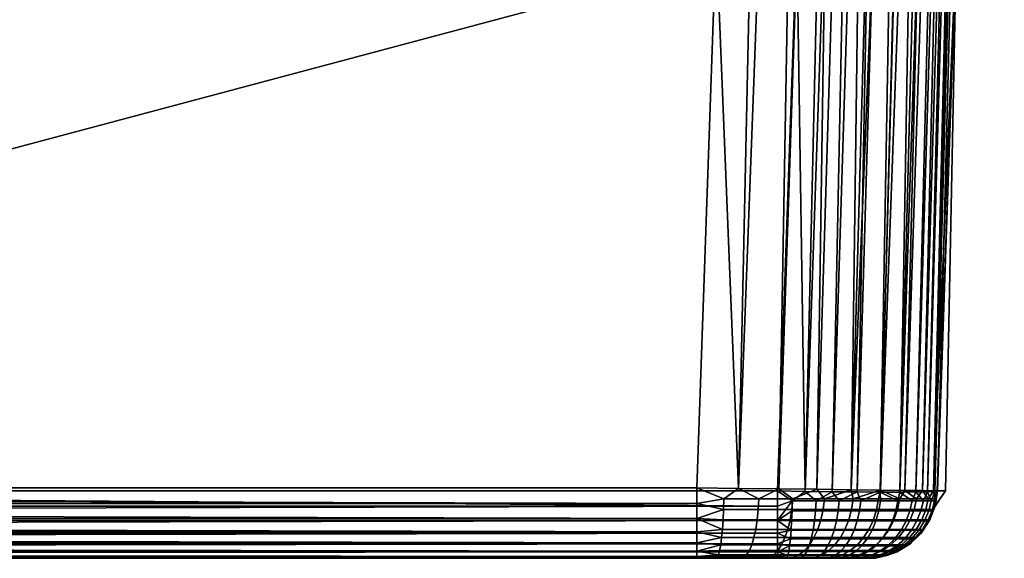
# Model space of a CAD drawing. Extents: x -300 to 300, y -40 to 850.
# Tile 32 of 40: x 251 to 300, y 720 to 747. Entities that reach past the tile are written whole.
import ezdxf

# ---------------------------------------------------------------- set-up
doc = ezdxf.new("R2010")
doc.units = 0
doc.layers.add('LAYER1', color=7, linetype='CONTINUOUS')

msp = doc.modelspace()

# ---------------------------------------------------------------- meshes
at = {"layer": 'LAYER1', "color": 7}
mesh = msp.add_polyface(dxfattribs=at)
corners = [(0, 843.997, -212.205), (73.452, 844.009, -212.205), (143.708, 844.043, -212.204), (214.011, 844.099, -212.202), (287.495, 844.185, -212.199), (287.021, 810.76, -213.191), (286.355, 779.937, -213.875), (285.534, 751.119, -214.314), (284.567, 723.519, -214.554), (0, 723.519, -214.554), (0, 763.686, -214.146), (0, 803.848, -213.363)]
mesh.append_faces([[corners[k] for k in face] for face in [(0, 1, 11), (11, 1, 2), (10, 2, 6), (7, 10, 6), (7, 9, 10), (7, 8, 9), (2, 3, 6), (6, 3, 5), (5, 3, 4), (10, 11, 2)]])
mesh = msp.add_polyface(dxfattribs=at)
corners = [(284.567, 723.519, -214.554), (285.534, 751.119, -214.314), (286.355, 779.937, -213.875), (287.021, 810.76, -213.191), (287.495, 844.185, -212.199), (289.574, 844.172, -212.018), (291.589, 844.154, -211.48), (293.481, 844.129, -210.601), (295.192, 844.101, -209.407), (296.67, 844.069, -207.936), (297.872, 844.034, -206.23), (298.759, 843.997, -204.342), (299.307, 843.959, -202.329), (299.497, 843.922, -200.251), (299.025, 810.524, -201.241), (298.359, 779.723, -201.925), (297.539, 750.929, -202.365), (296.572, 723.366, -202.607), (296.382, 723.372, -204.684), (295.834, 723.381, -206.696), (294.947, 723.394, -208.584), (293.745, 723.41, -210.289), (292.266, 723.429, -211.761), (290.555, 723.45, -212.955), (288.663, 723.472, -213.834), (286.647, 723.496, -214.373), (299.133, 823.844, -202.452), (288.819, 824.295, -212.717), (290.437, 824.262, -212.389), (292.052, 824.221, -211.817), (293.608, 824.174, -210.996), (295.051, 824.122, -209.938), (296.326, 824.066, -208.668), (297.391, 824.008, -207.232), (298.219, 823.951, -205.679), (298.798, 823.896, -204.068)]
mesh.append_faces([[corners[k] for k in face] for face in [(0, 1, 25), (25, 1, 27), (28, 27, 5), (6, 28, 5), (6, 29, 28), (6, 7, 29), (29, 7, 30), (23, 30, 22), (23, 29, 30), (23, 24, 29), (29, 24, 28), (28, 24, 25), (27, 28, 25), (1, 2, 27), (27, 2, 3), (4, 27, 3), (4, 5, 27), (7, 8, 30), (30, 8, 31), (22, 31, 32), (21, 32, 33), (20, 33, 34), (19, 34, 35), (18, 35, 26), (16, 26, 15), (16, 18, 26), (16, 17, 18), (8, 9, 31), (31, 9, 32), (32, 9, 33), (33, 9, 10), (34, 10, 11), (35, 11, 12), (26, 12, 13), (14, 26, 13), (14, 15, 26), (18, 19, 35), (19, 20, 34), (20, 21, 33), (21, 22, 32), (30, 31, 22), (34, 33, 10), (35, 34, 11), (26, 35, 12)]])
mesh = msp.add_polyface(dxfattribs=at)
corners = [(0, 723.366, 205.029), (91.587, 723.366, 204.949), (186.24, 723.366, 204.762), (288.599, 723.366, 204.547), (289.558, 750.929, 205.51), (290.371, 779.721, 206.328), (291.029, 810.522, 206.989), (291.495, 843.928, 207.456), (186.836, 843.81, 207.674), (90.807, 843.746, 207.863), (0, 843.726, 207.941), (0, 803.6, 207.345), (0, 763.477, 206.374)]
mesh.append_faces([[corners[k] for k in face] for face in [(0, 1, 12), (12, 1, 9), (11, 9, 10), (11, 12, 9), (9, 1, 8), (8, 1, 2), (5, 2, 4), (5, 8, 2), (5, 6, 8), (8, 6, 7), (2, 3, 4)]])
mesh = msp.add_polyface(dxfattribs=at)
corners = [(296.579, 723.366, 196.589), (297.54, 750.929, 197.551), (298.355, 779.721, 198.366), (299.014, 810.522, 199.026), (299.48, 843.928, 199.493), (299.353, 843.919, 200.877), (298.989, 843.912, 202.217), (298.398, 843.907, 203.474), (297.599, 843.904, 204.61), (296.616, 843.904, 205.59), (295.478, 843.907, 206.386), (294.219, 843.912, 206.973), (292.878, 843.919, 207.333), (291.495, 843.928, 207.456), (291.029, 810.522, 206.989), (290.371, 779.721, 206.328), (289.558, 750.929, 205.51), (288.599, 723.366, 204.547), (289.982, 723.345, 204.424), (291.322, 723.329, 204.063), (292.579, 723.318, 203.476), (293.716, 723.313, 202.681), (294.699, 723.313, 201.701), (295.497, 723.318, 200.566), (296.087, 723.329, 199.311), (296.452, 723.345, 197.972), (299.157, 823.789, 200.29), (298.933, 823.776, 201.366), (298.547, 823.766, 202.439), (297.996, 823.759, 203.473), (297.288, 823.755, 204.431), (296.439, 823.755, 205.277), (295.48, 823.759, 205.983), (294.445, 823.766, 206.531), (293.37, 823.776, 206.914), (292.293, 823.789, 207.135)]
mesh.append_faces([[corners[k] for k in face] for face in [(25, 0, 26), (27, 26, 5), (6, 27, 5), (6, 28, 27), (6, 7, 28), (28, 7, 29), (23, 29, 22), (23, 28, 29), (23, 24, 28), (28, 24, 27), (27, 24, 25), (26, 27, 25), (0, 1, 26), (26, 1, 2), (3, 26, 2), (3, 4, 26), (26, 4, 5), (7, 8, 29), (29, 8, 30), (22, 30, 31), (21, 31, 32), (20, 32, 33), (19, 33, 34), (18, 34, 35), (16, 35, 15), (16, 18, 35), (16, 17, 18), (8, 9, 30), (30, 9, 31), (31, 9, 32), (32, 9, 10), (33, 10, 11), (34, 11, 12), (35, 12, 13), (14, 35, 13), (14, 15, 35), (18, 19, 34), (19, 20, 33), (20, 21, 32), (21, 22, 31), (29, 30, 22), (33, 32, 10), (34, 33, 11), (35, 34, 12)]])
mesh = msp.add_polyface(dxfattribs=at)
corners = [(296.572, 723.366, -202.607), (297.539, 750.929, -202.365), (298.359, 779.723, -201.925), (299.025, 810.524, -201.241), (299.497, 843.922, -200.251), (299.871, 843.804, -80.828), (299.923, 843.789, 38.226), (299.651, 843.876, 157.838), (299.599, 843.891, 171.627), (299.542, 843.906, 185.416), (299.534, 843.912, 187.423), (299.48, 843.928, 199.493), (299.014, 810.522, 199.026), (298.355, 779.721, 198.366), (297.54, 750.929, 197.551), (296.579, 723.366, 196.589), (296.979, 723.366, 63.524), (296.977, 723.366, -69.541)]
mesh.append_faces([[corners[k] for k in face] for face in [(0, 1, 17), (17, 1, 16), (16, 1, 14), (15, 16, 14), (1, 2, 14), (14, 2, 13), (13, 2, 3), (12, 3, 6), (7, 12, 6), (7, 8, 12), (12, 8, 9), (10, 12, 9), (10, 11, 12), (4, 5, 3), (3, 5, 6), (12, 13, 3)]])
mesh = msp.add_polyface(dxfattribs=at)
corners = [(0, 723.519, -214.554), (284.567, 723.519, -214.554), (284.567, 722.737, -214.47), (284.567, 721.994, -214.213), (284.567, 721.326, -213.797), (284.567, 720.769, -213.243), (284.567, 720.349, -212.577), (284.567, 720.088, -211.835), (284.567, 720, -211.054), (0, 720, -211.054), (0, 720.088, -211.835), (0, 720.349, -212.577), (0, 720.769, -213.243), (0, 721.326, -213.797), (0, 721.994, -214.213), (0, 722.737, -214.47)]
mesh.append_faces([[corners[k] for k in face] for face in [(1, 2, 0), (0, 2, 15), (15, 2, 3), (14, 3, 4), (13, 4, 5), (12, 5, 6), (11, 6, 7), (10, 7, 8), (9, 10, 8), (10, 11, 7), (11, 12, 6), (12, 13, 5), (13, 14, 4), (14, 15, 3)]])
mesh = msp.add_polyface(dxfattribs=at)
corners = [(0, 720, 201.531), (91.582, 720, 201.452), (186.232, 720, 201.265), (288.593, 720, 201.05), (288.595, 720.084, 201.81), (288.596, 720.33, 202.534), (288.597, 720.728, 203.187), (288.598, 721.259, 203.738), (288.599, 721.896, 204.161), (288.599, 722.61, 204.435), (288.599, 723.366, 204.547), (186.24, 723.366, 204.762), (91.587, 723.366, 204.949), (0, 723.366, 205.029), (0, 722.61, 204.916), (0, 721.896, 204.642), (0, 721.259, 204.219), (0, 720.728, 203.668), (0, 720.33, 203.015), (0, 720.084, 202.291)]
mesh.append_faces([[corners[k] for k in face] for face in [(0, 1, 19), (19, 1, 2), (4, 2, 3), (4, 19, 2), (4, 5, 19), (19, 5, 18), (18, 5, 6), (17, 6, 7), (16, 7, 8), (15, 8, 9), (14, 9, 11), (12, 14, 11), (12, 13, 14), (9, 10, 11), (14, 15, 9), (15, 16, 8), (16, 17, 7), (17, 18, 6)]])
mesh = msp.add_polyface(dxfattribs=at)
corners = [(296.572, 723.366, -202.607), (296.46, 722.61, -202.606), (296.186, 721.896, -202.605), (295.763, 721.259, -202.603), (295.212, 720.728, -202.6), (294.559, 720.33, -202.597), (293.835, 720.084, -202.594), (293.075, 720, -202.591), (292.94, 720, -204.059), (292.553, 720, -205.485), (291.923, 720, -206.823), (291.072, 720, -208.032), (290.023, 720, -209.075), (288.809, 720, -209.922), (287.467, 720, -210.545), (286.038, 720, -210.926), (284.567, 720, -211.054), (284.567, 720.088, -211.835), (284.567, 720.349, -212.577), (284.567, 720.769, -213.243), (284.567, 721.326, -213.797), (284.567, 721.994, -214.213), (284.567, 722.737, -214.47), (284.567, 723.519, -214.554), (286.647, 723.496, -214.373), (288.663, 723.472, -213.834), (290.555, 723.45, -212.955), (292.266, 723.429, -211.761), (293.745, 723.41, -210.289), (294.947, 723.394, -208.584), (295.834, 723.381, -206.696), (296.382, 723.372, -204.684), (292.371, 722.976, -211.621), (291.425, 720.042, -208.454), (293.56, 720.042, -203.575), (294.095, 720.171, -203.636), (294.607, 720.386, -203.694), (295.076, 720.677, -203.748), (295.486, 721.032, -203.794), (295.836, 721.446, -203.834), (296.123, 721.92, -203.867), (296.333, 722.436, -203.891), (296.459, 722.976, -203.905), (293.307, 720.042, -204.901), (293.828, 720.171, -205.041), (294.325, 720.386, -205.175), (294.781, 720.677, -205.298), (295.179, 721.032, -205.405), (295.52, 721.446, -205.497), (295.799, 721.92, -205.572), (296.003, 722.436, -205.627), (296.125, 722.976, -205.659), (292.86, 720.042, -206.175), (293.354, 720.171, -206.391), (293.826, 720.386, -206.598), (294.258, 720.677, -206.787), (294.636, 721.032, -206.952), (294.959, 721.446, -207.093), (295.224, 721.92, -207.209), (295.418, 722.436, -207.294), (295.533, 722.976, -207.344), (292.228, 720.042, -207.368), (292.684, 720.171, -207.655), (293.12, 720.386, -207.93), (293.519, 720.677, -208.181), (293.869, 721.032, -208.401), (294.167, 721.446, -208.589), (294.411, 721.92, -208.743), (294.59, 722.436, -208.855), (294.697, 722.976, -208.923), (291.833, 720.171, -208.806), (292.224, 720.386, -209.143), (292.581, 720.677, -209.451), (292.894, 721.032, -209.72), (293.161, 721.446, -209.95), (293.38, 721.92, -210.139), (293.54, 722.436, -210.277), (293.635, 722.976, -210.359), (289.382, 720.042, -210.21), (289.669, 720.171, -210.667), (289.943, 720.386, -211.103), (290.193, 720.677, -211.503), (290.413, 721.032, -211.853), (290.6, 721.446, -212.151), (290.754, 721.92, -212.396), (290.866, 722.436, -212.575), (290.933, 722.976, -212.682), (292.289, 722.436, -211.526), (292.151, 721.92, -211.365), (291.963, 721.446, -211.146), (291.733, 721.032, -210.879), (291.464, 720.677, -210.566), (291.157, 720.386, -210.208), (290.821, 720.171, -209.818), (290.469, 720.042, -209.409), (288.187, 720.042, -210.841), (288.403, 720.171, -211.336), (288.609, 720.386, -211.808), (288.797, 720.677, -212.241), (288.962, 721.032, -212.619), (289.103, 721.446, -212.942), (289.219, 721.92, -213.207), (289.303, 722.436, -213.4), (289.354, 722.976, -213.516), (286.912, 720.042, -211.288), (287.051, 720.171, -211.809), (287.185, 720.386, -212.306), (287.307, 720.677, -212.762), (287.414, 721.032, -213.161), (287.505, 721.446, -213.501), (287.58, 721.92, -213.78), (287.634, 722.436, -213.984), (287.667, 722.976, -214.106), (285.583, 720.042, -211.539), (285.644, 720.171, -212.075), (285.702, 720.386, -212.587), (285.755, 720.677, -213.056), (285.801, 721.032, -213.466), (285.841, 721.446, -213.816), (285.873, 721.92, -214.103), (285.897, 722.436, -214.314), (285.911, 722.976, -214.439)]
mesh.append_faces([[corners[k] for k in face] for face in [(31, 0, 42), (51, 42, 41, 50), (50, 59, 60, 51), (49, 50, 41, 40), (40, 39, 48, 49), (2, 40, 41), (1, 41, 42), (0, 1, 42), (1, 2, 41), (40, 2, 39), (39, 2, 3), (38, 3, 4), (37, 4, 5), (36, 5, 35), (44, 35, 34, 43), (43, 52, 53, 44), (9, 43, 8), (9, 52, 43), (9, 10, 52), (52, 10, 61), (62, 61, 33, 70), (70, 71, 63, 62), (93, 70, 33, 94), (94, 78, 79, 93), (12, 94, 33), (11, 33, 61), (10, 11, 61), (5, 6, 35), (35, 6, 34), (34, 6, 7), (8, 34, 7), (8, 43, 34), (11, 12, 33), (94, 12, 78), (78, 12, 13), (95, 13, 14), (104, 14, 15), (113, 15, 16), (17, 113, 16), (17, 114, 113), (17, 18, 114), (114, 18, 115), (106, 115, 116, 107), (107, 98, 97, 106), (108, 107, 116, 117), (117, 118, 109, 108), (20, 117, 19), (20, 118, 117), (20, 21, 118), (118, 21, 119), (110, 119, 120, 111), (111, 102, 101, 110), (112, 111, 120, 121), (121, 24, 112), (121, 23, 24), (121, 22, 23), (121, 120, 22), (22, 120, 21), (21, 120, 119), (115, 18, 116), (116, 18, 19), (117, 116, 19), (24, 25, 112), (112, 25, 103), (102, 103, 86, 85), (85, 84, 101, 102), (87, 85, 86, 32), (32, 77, 76, 87), (28, 32, 27), (28, 77, 32), (28, 69, 77), (28, 29, 69), (69, 29, 60), (59, 68, 69, 60), (58, 59, 50, 49), (57, 48, 47, 56), (56, 65, 66, 57), (55, 56, 47, 46), (46, 45, 54, 55), (37, 46, 47, 38), (37, 38, 4), (25, 26, 103), (103, 26, 86), (86, 26, 27), (32, 86, 27), (29, 30, 60), (60, 30, 51), (51, 30, 31), (42, 51, 31), (46, 37, 36, 45), (37, 5, 36), (36, 35, 44, 45), (45, 44, 53, 54), (54, 53, 62, 63), (63, 64, 55, 54), (71, 72, 64, 63), (92, 71, 70, 93), (80, 79, 96, 97), (81, 98, 99, 82), (82, 90, 91, 81), (83, 82, 99, 100), (100, 101, 84, 83), (109, 100, 99, 108), (110, 109, 118, 119), (101, 100, 109, 110), (48, 39, 38, 47), (39, 3, 38), (49, 48, 57, 58), (58, 57, 66, 67), (67, 68, 59, 58), (75, 67, 66, 74), (74, 89, 88, 75), (73, 74, 66, 65), (65, 64, 72, 73), (56, 55, 64, 65), (53, 52, 61, 62), (68, 67, 75, 76), (69, 68, 76, 77), (72, 71, 92, 91), (73, 90, 89, 74), (72, 91, 90, 73), (76, 75, 88, 87), (87, 88, 84, 85), (88, 89, 83, 84), (89, 90, 82, 83), (79, 80, 92, 93), (80, 81, 91, 92), (97, 98, 81, 80), (79, 78, 95, 96), (78, 13, 95), (96, 95, 104, 105), (105, 106, 97, 96), (114, 105, 104, 113), (115, 106, 105, 114), (99, 98, 107, 108), (103, 102, 111, 112), (104, 95, 14), (113, 104, 15)]])
mesh = msp.add_polyface(dxfattribs=at)
corners = [(288.599, 723.366, 204.547), (288.599, 722.61, 204.435), (288.599, 721.896, 204.161), (288.598, 721.259, 203.738), (288.597, 720.728, 203.187), (288.596, 720.33, 202.534), (288.595, 720.084, 201.81), (288.593, 720, 201.05), (289.369, 720, 200.981), (290.124, 720, 200.779), (290.832, 720, 200.449), (291.472, 720, 200.002), (292.025, 720, 199.45), (292.475, 720, 198.811), (292.806, 720, 198.104), (293.011, 720, 197.35), (293.082, 720, 196.574), (293.842, 720.084, 196.577), (294.566, 720.33, 196.58), (295.219, 720.728, 196.583), (295.77, 721.259, 196.586), (296.193, 721.896, 196.588), (296.467, 722.61, 196.589), (296.579, 723.366, 196.589), (296.452, 723.345, 197.972), (296.087, 723.329, 199.311), (295.497, 723.318, 200.566), (294.699, 723.313, 201.701), (293.716, 723.313, 202.681), (292.579, 723.318, 203.476), (291.322, 723.329, 204.063), (289.982, 723.345, 204.424), (294.596, 722.871, 201.742), (291.824, 720.035, 200.354), (296.485, 722.871, 197.35), (289.055, 720.035, 201.525), (289.103, 720.148, 202.032), (289.15, 720.343, 202.535), (289.195, 720.622, 203.013), (289.236, 720.978, 203.447), (289.271, 721.4, 203.817), (289.299, 721.869, 204.113), (289.319, 722.366, 204.327), (289.331, 722.871, 204.458), (289.807, 720.035, 201.395), (289.931, 720.148, 201.89), (290.055, 720.343, 202.379), (290.172, 720.622, 202.845), (290.278, 720.978, 203.267), (290.369, 721.4, 203.628), (290.442, 721.869, 203.916), (290.494, 722.366, 204.124), (290.527, 722.871, 204.252), (290.53, 720.035, 201.153), (290.728, 720.148, 201.623), (290.925, 720.343, 202.088), (291.112, 720.622, 202.53), (291.281, 720.978, 202.931), (291.426, 721.4, 203.274), (291.542, 721.869, 203.548), (291.625, 722.366, 203.745), (291.676, 722.871, 203.867), (291.208, 720.035, 200.803), (291.475, 720.148, 201.237), (291.74, 720.343, 201.667), (291.993, 720.622, 202.076), (292.221, 720.978, 202.446), (292.417, 721.4, 202.763), (292.573, 721.869, 203.016), (292.685, 722.366, 203.199), (292.754, 722.871, 203.311), (292.155, 720.148, 200.742), (292.483, 720.343, 201.127), (292.794, 720.622, 201.492), (293.076, 720.978, 201.824), (293.318, 721.4, 202.107), (293.51, 721.869, 202.333), (293.65, 722.366, 202.497), (293.735, 722.871, 202.597), (292.818, 720.035, 199.203), (293.25, 720.148, 199.473), (293.679, 720.343, 199.741), (294.086, 720.622, 199.996), (294.455, 720.978, 200.227), (294.77, 721.4, 200.425), (295.022, 721.869, 200.582), (295.204, 722.366, 200.696), (295.316, 722.871, 200.766), (294.496, 722.366, 201.656), (294.333, 721.869, 201.516), (294.109, 721.4, 201.322), (293.827, 720.978, 201.078), (293.497, 720.622, 200.794), (293.134, 720.343, 200.48), (292.751, 720.148, 200.15), (292.365, 720.035, 199.817), (293.172, 720.035, 198.527), (293.641, 720.148, 198.729), (294.104, 720.343, 198.928), (294.546, 720.622, 199.118), (294.946, 720.978, 199.29), (295.288, 721.4, 199.437), (295.561, 721.869, 199.555), (295.758, 722.366, 199.639), (295.879, 722.871, 199.691), (293.419, 720.035, 197.806), (293.913, 720.148, 197.933), (294.402, 720.343, 198.06), (294.867, 720.622, 198.18), (295.288, 720.978, 198.289), (295.649, 721.4, 198.383), (295.936, 721.869, 198.457), (296.144, 722.366, 198.511), (296.271, 722.871, 198.544), (293.554, 720.035, 197.055), (294.061, 720.148, 197.106), (294.563, 720.343, 197.157), (295.041, 720.622, 197.205), (295.474, 720.978, 197.248), (295.845, 721.4, 197.286), (296.14, 721.869, 197.316), (296.354, 722.366, 197.337)]
mesh.append_faces([[corners[k] for k in face] for face in [(31, 0, 43), (52, 43, 42, 51), (51, 60, 61, 52), (50, 51, 42, 41), (41, 40, 49, 50), (2, 41, 42), (43, 2, 42), (43, 1, 2), (43, 0, 1), (41, 2, 40), (40, 2, 3), (39, 3, 4), (38, 4, 5), (37, 5, 36), (45, 36, 35, 44), (44, 53, 54, 45), (9, 44, 8), (9, 53, 44), (9, 10, 53), (53, 10, 62), (63, 62, 33, 71), (71, 72, 64, 63), (94, 71, 33, 95), (95, 79, 80, 94), (12, 95, 33), (11, 33, 62), (10, 11, 62), (5, 6, 36), (36, 6, 35), (35, 6, 7), (8, 35, 7), (8, 44, 35), (11, 12, 33), (95, 12, 79), (79, 12, 13), (96, 13, 14), (105, 14, 15), (114, 15, 16), (17, 114, 16), (17, 115, 114), (17, 18, 115), (115, 18, 116), (107, 116, 117, 108), (108, 99, 98, 107), (109, 108, 117, 118), (118, 119, 110, 109), (20, 118, 19), (20, 119, 118), (20, 21, 119), (119, 21, 120), (111, 120, 121, 112), (112, 103, 102, 111), (113, 112, 121, 34), (34, 24, 113), (34, 23, 24), (34, 22, 23), (34, 121, 22), (22, 121, 21), (21, 121, 120), (116, 18, 117), (117, 18, 19), (118, 117, 19), (24, 25, 113), (113, 25, 104), (103, 104, 87, 86), (86, 85, 102, 103), (88, 86, 87, 32), (32, 78, 77, 88), (28, 32, 27), (28, 78, 32), (28, 70, 78), (28, 29, 70), (70, 29, 61), (60, 69, 70, 61), (59, 60, 51, 50), (58, 49, 48, 57), (57, 66, 67, 58), (56, 57, 48, 47), (47, 46, 55, 56), (38, 47, 48, 39), (38, 39, 4), (25, 26, 104), (104, 26, 87), (87, 26, 27), (32, 87, 27), (29, 30, 61), (61, 30, 52), (52, 30, 31), (43, 52, 31), (47, 38, 37, 46), (38, 5, 37), (37, 36, 45, 46), (46, 45, 54, 55), (55, 54, 63, 64), (64, 65, 56, 55), (72, 73, 65, 64), (93, 72, 71, 94), (81, 80, 97, 98), (82, 99, 100, 83), (83, 91, 92, 82), (84, 83, 100, 101), (101, 102, 85, 84), (110, 101, 100, 109), (111, 110, 119, 120), (102, 101, 110, 111), (49, 40, 39, 48), (40, 3, 39), (50, 49, 58, 59), (59, 58, 67, 68), (68, 69, 60, 59), (76, 68, 67, 75), (75, 90, 89, 76), (74, 75, 67, 66), (66, 65, 73, 74), (57, 56, 65, 66), (54, 53, 62, 63), (69, 68, 76, 77), (70, 69, 77, 78), (73, 72, 93, 92), (74, 91, 90, 75), (73, 92, 91, 74), (77, 76, 89, 88), (88, 89, 85, 86), (89, 90, 84, 85), (90, 91, 83, 84), (80, 81, 93, 94), (81, 82, 92, 93), (98, 99, 82, 81), (80, 79, 96, 97), (79, 13, 96), (97, 96, 105, 106), (106, 107, 98, 97), (115, 106, 105, 114), (116, 107, 106, 115), (100, 99, 108, 109), (104, 103, 112, 113), (105, 96, 14), (114, 105, 15)]])
mesh = msp.add_polyface(dxfattribs=at)
corners = [(293.075, 720, -202.591), (293.835, 720.084, -202.594), (294.559, 720.33, -202.597), (295.212, 720.728, -202.6), (295.763, 721.259, -202.603), (296.186, 721.896, -202.605), (296.46, 722.61, -202.606), (296.572, 723.366, -202.607), (296.977, 723.366, -69.541), (296.979, 723.366, 63.524), (296.579, 723.366, 196.589), (296.467, 722.61, 196.589), (296.193, 721.896, 196.588), (295.77, 721.259, 196.586), (295.219, 720.728, 196.583), (294.566, 720.33, 196.58), (293.842, 720.084, 196.577), (293.082, 720, 196.574), (293.482, 720, 63.519), (293.48, 720, -69.536)]
mesh.append_faces([[corners[k] for k in face] for face in [(0, 1, 19), (19, 1, 18), (18, 1, 16), (17, 18, 16), (1, 2, 16), (16, 2, 15), (15, 2, 3), (14, 3, 4), (13, 4, 5), (12, 5, 6), (11, 6, 8), (9, 11, 8), (9, 10, 11), (6, 7, 8), (11, 12, 6), (12, 13, 5), (13, 14, 4), (14, 15, 3)]])
mesh = msp.add_polyface(dxfattribs=at)
corners = [(284.567, 720, -211.054), (286.038, 720, -210.926), (287.467, 720, -210.545), (288.809, 720, -209.922), (290.023, 720, -209.075), (291.072, 720, -208.032), (291.923, 720, -206.823), (292.553, 720, -205.485), (292.94, 720, -204.059), (293.075, 720, -202.591), (293.48, 720, -69.536), (293.482, 720, 63.519), (293.082, 720, 196.574), (293.011, 720, 197.35), (292.806, 720, 198.104), (292.475, 720, 198.811), (292.025, 720, 199.45), (291.472, 720, 200.002), (290.832, 720, 200.449), (290.124, 720, 200.779), (289.369, 720, 200.981), (288.593, 720, 201.05), (186.232, 720, 201.265), (91.582, 720, 201.452), (0, 720, 201.531), (-91.582, 720, 201.452), (-186.232, 720, 201.265), (-288.593, 720, 201.05), (-289.369, 720, 200.981), (-290.124, 720, 200.779), (-290.832, 720, 200.449), (-291.472, 720, 200.002), (-292.025, 720, 199.45), (-292.475, 720, 198.811), (-292.806, 720, 198.104), (-293.011, 720, 197.35), (-293.082, 720, 196.574), (-293.482, 720, 63.519), (-293.48, 720, -69.536), (-293.075, 720, -202.591), (-292.94, 720, -204.059), (-292.553, 720, -205.485), (-291.923, 720, -206.823), (-291.072, 720, -208.032), (-290.023, 720, -209.075), (-288.809, 720, -209.922), (-287.467, 720, -210.545), (-286.038, 720, -210.926), (-284.567, 720, -211.054), (0, 720, -211.054), (0, 720, -32.251), (-7.177, 720, -31.442), (-13.993, 720, -29.057), (-20.108, 720, -25.215), (-25.215, 720, -20.108), (-29.057, 720, -13.993), (-31.442, 720, -7.177), (-32.251, 720), (-31.442, 720, 7.177), (-29.057, 720, 13.993), (-25.215, 720, 20.108), (-20.108, 720, 25.215), (-13.993, 720, 29.057), (-7.177, 720, 31.442), (0, 720, 32.251), (7.177, 720, 31.442), (13.993, 720, 29.057), (20.108, 720, 25.215), (25.215, 720, 20.108), (29.057, 720, 13.993), (31.442, 720, 7.177), (32.251, 720), (31.442, 720, -7.177), (29.057, 720, -13.993), (25.215, 720, -20.108), (20.108, 720, -25.215), (13.993, 720, -29.057), (7.177, 720, -31.442)]
mesh.append_faces([[corners[k] for k in face] for face in [(1, 2, 0), (0, 2, 3), (4, 0, 3), (4, 5, 0), (0, 5, 6), (7, 0, 6), (7, 8, 0), (0, 8, 9), (49, 9, 10), (50, 10, 77), (50, 49, 10), (50, 51, 49), (49, 51, 52), (38, 52, 53), (54, 38, 53), (54, 55, 38), (38, 55, 37), (37, 55, 56), (57, 37, 56), (57, 58, 37), (37, 58, 59), (60, 37, 59), (60, 61, 37), (37, 61, 62), (63, 37, 62), (63, 64, 37), (37, 64, 26), (36, 26, 27), (35, 27, 34), (35, 36, 27), (69, 70, 11), (68, 11, 67), (68, 69, 11), (67, 11, 22), (23, 67, 22), (23, 66, 67), (23, 65, 66), (23, 24, 65), (65, 24, 64), (64, 24, 25), (26, 64, 25), (13, 21, 12), (13, 14, 21), (21, 14, 15), (16, 21, 15), (16, 17, 21), (21, 17, 18), (19, 21, 18), (19, 20, 21), (21, 22, 12), (12, 22, 11), (28, 29, 27), (27, 29, 30), (31, 27, 30), (31, 32, 27), (27, 32, 33), (34, 27, 33), (36, 37, 26), (52, 38, 49), (49, 38, 39), (48, 39, 40), (41, 48, 40), (41, 42, 48), (48, 42, 43), (44, 48, 43), (44, 45, 48), (48, 45, 46), (47, 48, 46), (48, 49, 39), (49, 0, 9), (70, 71, 11), (11, 71, 10), (10, 71, 72), (73, 10, 72), (73, 74, 10), (10, 74, 75), (76, 10, 75), (76, 77, 10)]])

doc.saveas('drawing.dxf')
